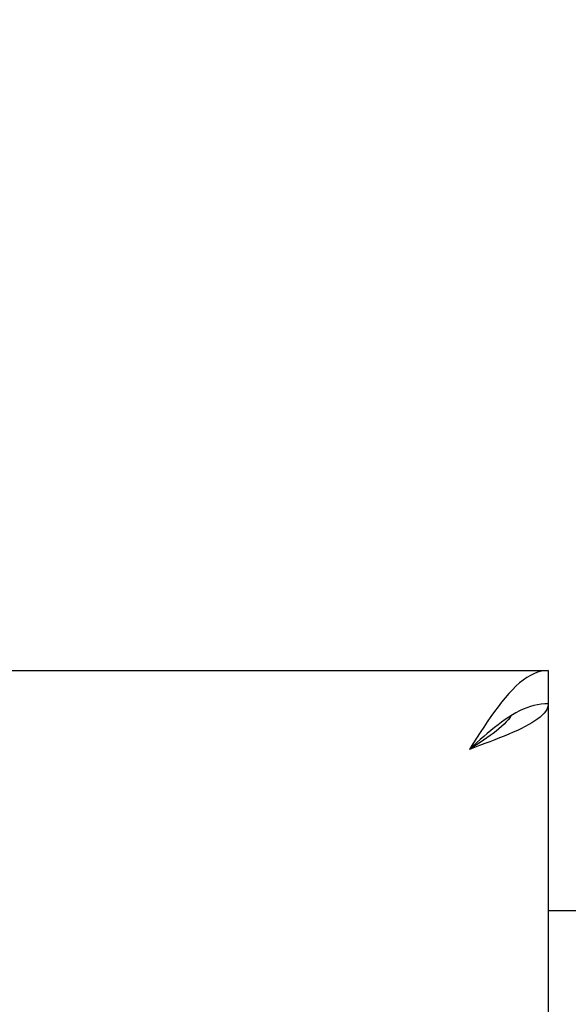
# Model space of a CAD drawing. Header units: inches. Extents: x 0 to 255, y -1 to 165.
# Tile 57 of 76: x 80.33 to 82.05, y 123.72 to 126.8. Entities that reach past the tile are written whole.
import ezdxf

# ---------------------------------------------------------------- set-up
doc = ezdxf.new("R2010")
doc.units = ezdxf.units.IN
doc.header["$LTSCALE"] = 14.034771
doc.header["$MEASUREMENT"] = 0
doc.layers.get('0').update_dxf_attribs({"linetype": 'CONTINUOUS'})
doc.layers.add('DIMENSIONS', color=7, linetype='CONTINUOUS')
doc.styles.get("Standard").update_dxf_attribs({"font": 'txt', "width": 0.8})
doc.dimstyles.new('DIMSTYLE_3', dxfattribs={"dimtxt": 1.170815, "dimasz": 1.501045, "dimexe": 0.09, "dimexo": 0.07, "dimgap": 0.039, "dimtad": 0, "dimtih": 1, "dimtoh": 1, "dimzin": 4, "dimdsep": 46, "dimtxsty": 'Standard', "dimblk": '_FILLED', "dimblk1": '_FILLED', "dimblk2": '_FILLED', "dimcen": 0.09, "dimadec": 0, "dimazin": 0, "dimtfac": 1, "dimtofl": 0, "dimtmove": 0, "dimatfit": 3, "dimldrblk": '_FILLED', "dimfxl": 0, "dimtolj": 1, "dimtzin": 4, "dimarcsym": 0})

# ---------------------------------------------------------------- blocks, each defined once
blk = doc.blocks.new('_FILLED')
at = {"color": 0, "linetype": 'ByBlock'}
blk.add_solid([(0, 0), (-1, 0.2), (-1, -0.2)], dxfattribs=at)
blk = doc.blocks.new('*D14')
at = {"layer": 'DIMENSIONS', "color": 2, "linetype": 'Continuous'}
for p, q in [((78.3576, 106.468), (75.3661, 106.468)), ((81.9826, 106.468), (84.9847, 106.468))]:
    blk.add_line(p, q, dxfattribs=at)
at = {"layer": 'DIMENSIONS', "color": 2, "linetype": 'Continuous', "xscale": 1.5010450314, "yscale": 1.5010450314, "zscale": 1.5010450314}
blk.add_blockref('_FILLED', (78.3576, 106.468), dxfattribs=at)
at = {"layer": 'DIMENSIONS', "color": 2, "linetype": 'Continuous', "xscale": 1.5010450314, "yscale": 1.5010450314, "zscale": 1.5010450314, "rotation": 180}
blk.add_blockref('_FILLED', (81.9826, 106.468), dxfattribs=at)
at = {"layer": 'DIMENSIONS', "color": 2, "linetype": 'Continuous', "insert": (74.7807, 107.0534), "char_height": 1.17082, "width": 3.746608, "attachment_point": 3, "line_spacing_factor": 0.9}
blk.add_mtext('3.63', dxfattribs=at)
blk = doc.blocks.new('*D17')
at = {"layer": 'DIMENSIONS', "color": 2, "linetype": 'Continuous'}
for p, q in [((68.9991, 124.767), (68.9991, 129.2729)), ((68.9991, 129.2729), (70.29, 129.2729)), ((68.9991, 123.642), (68.9991, 120.6399))]:
    blk.add_line(p, q, dxfattribs=at)
at = {"layer": 'DIMENSIONS', "color": 2, "linetype": 'Continuous', "xscale": 1.5010450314, "yscale": 1.5010450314, "zscale": 1.5010450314}
for p, rotation in [((68.9991, 124.767), 270), ((68.9991, 123.642), 90)]:
    blk.add_blockref('_FILLED', p, dxfattribs=dict(at, rotation=rotation))
at = {"layer": 'DIMENSIONS', "color": 2, "linetype": 'Continuous', "insert": (70.8754, 129.8583), "char_height": 1.17082, "width": 3.746608, "attachment_point": 1, "line_spacing_factor": 0.9}
blk.add_mtext('1.13', dxfattribs=at)

msp = doc.modelspace()

# ---------------------------------------------------------------- linework, layer by layer
at = {"color": 3, "linetype": 'Continuous'}
for p, q in [((59.1701, 124.767), (81.9826, 124.767)), ((81.9826, 124.663), (81.9826, 44.371)), ((81.7683, 124.5324), (81.7361, 124.5205)), ((81.9826, 124.017), (83.8576, 124.017))]:
    msp.add_line(p, q, dxfattribs=at)
at = {"color": 7, "linetype": 'Continuous'}
for p, q in [((81.9826, 124.767), (81.9826, 124.663)), ((81.8818, 124.6346), (81.8706, 124.6282))]:
    msp.add_line(p, q, dxfattribs=at)
at = {"color": 3, "linetype": 'Continuous'}
for points in [[(81.9826, 124.767), (81.9714, 124.7664), (81.9602, 124.7645), (81.949, 124.7614), (81.9378, 124.757), (81.9266, 124.7515), (81.9154, 124.7448), (81.9042, 124.7369), (81.893, 124.7279), (81.8818, 124.7179), (81.8706, 124.7068), (81.8594, 124.6948), (81.8482, 124.6819), (81.837, 124.6682)], [(81.837, 124.6682), (81.8258, 124.6538), (81.8146, 124.6387), (81.8034, 124.6229), (81.7922, 124.6067), (81.781, 124.59), (81.7698, 124.5729), (81.7586, 124.5556), (81.7473, 124.5381), (81.7361, 124.5205)], [(81.9826, 124.663), (81.9821, 124.6571), (81.9805, 124.6512), (81.9779, 124.6452), (81.9742, 124.6393), (81.9696, 124.6333), (81.9639, 124.6274), (81.9572, 124.6215), (81.9496, 124.6155), (81.9411, 124.6096), (81.9317, 124.6037), (81.9215, 124.5977), (81.9104, 124.5918), (81.8987, 124.5858), (81.8862, 124.5799)], [(81.8862, 124.5799), (81.8731, 124.574), (81.8594, 124.568), (81.8452, 124.5621), (81.8305, 124.5562), (81.8154, 124.5502), (81.7999, 124.5443), (81.7842, 124.5383), (81.7683, 124.5324)]]:
    msp.add_lwpolyline(points, dxfattribs=at)
at = {"color": 7, "linetype": 'Continuous'}
for points in [[(81.9826, 124.663), (81.9714, 124.6627), (81.9602, 124.6616), (81.949, 124.6598), (81.9378, 124.6573), (81.9266, 124.654), (81.9154, 124.6501), (81.9042, 124.6456), (81.893, 124.6404), (81.8818, 124.6346)], [(81.8706, 124.6282), (81.8594, 124.6213), (81.8482, 124.6138), (81.837, 124.6059), (81.8258, 124.5976), (81.8146, 124.5888), (81.8034, 124.5797), (81.7922, 124.5703), (81.781, 124.5607), (81.7698, 124.5508), (81.7586, 124.5408), (81.7473, 124.5307), (81.7361, 124.5205)], [(81.8668, 124.6259), (81.8631, 124.6203), (81.8576, 124.6132), (81.8514, 124.606), (81.8445, 124.5989), (81.8369, 124.5918), (81.8287, 124.5847), (81.8199, 124.5775), (81.8106, 124.5704), (81.8008, 124.5633), (81.7907, 124.5562), (81.7802, 124.549), (81.7694, 124.5419), (81.7584, 124.5348), (81.7473, 124.5277), (81.7361, 124.5205)]]:
    msp.add_lwpolyline(points, dxfattribs=at)

# ---------------------------------------------------------------- dimensions: what is measured, and where the dimension line sits
at = {"layer": 'DIMENSIONS', "color": 2, "linetype": 'Continuous'}
for base, p1, p2, angle, picture, middle in [((68.9990813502, 124.7670264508), (78.3576415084, 123.6420264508), (81.9626415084, 124.7670264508), 90, '*D17', (72.7486918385, 129.2728830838)), ((78.3576415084, 106.4679556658), (81.9826415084, 124.6430264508), (78.3576415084, 123.6420264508), 180, '*D14', (72.9073651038, 106.4679556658))]:
    dim = msp.add_linear_dim(base=base, p1=p1, p2=p2, angle=angle, dimstyle='DIMSTYLE_3', dxfattribs=at)
    dim.commit()
    dim.dimension.update_dxf_attribs({"geometry": picture, "text_midpoint": middle, "dimtype": 160})

doc.saveas('drawing.dxf')
